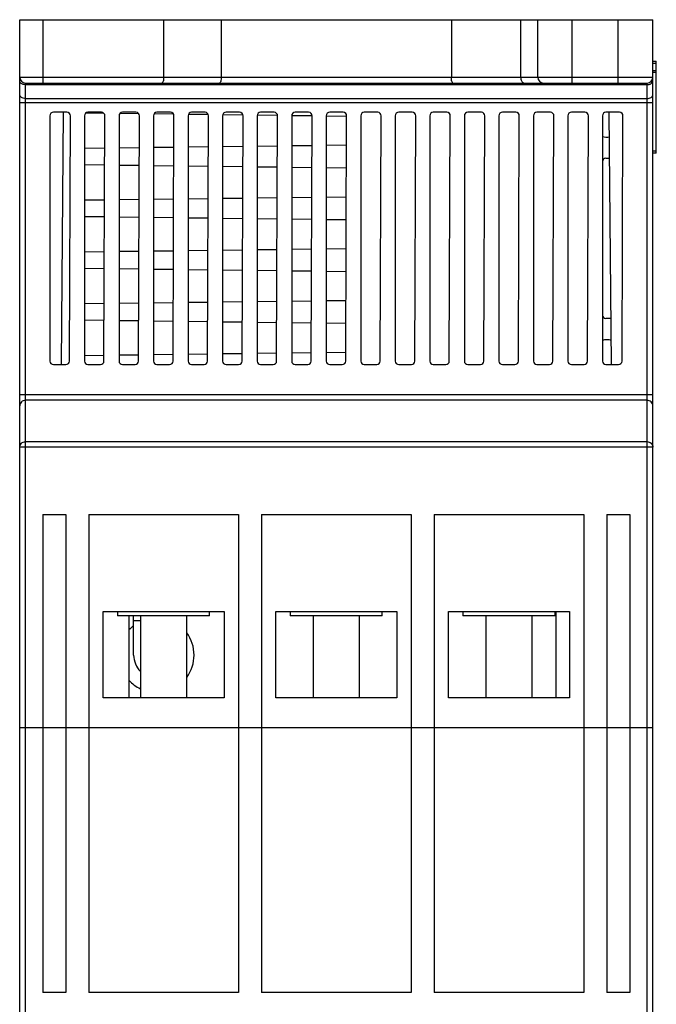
# Model space of a CAD drawing. Header units: millimetres. Extents: x -2787 to 4673, y -54 to 2046.
# Tile 3 of 124: x -2514 to -2459, y 227 to 313. Entities that reach past the tile are written whole.
import ezdxf

# ---------------------------------------------------------------- set-up
doc = ezdxf.new("R2010")
doc.units = ezdxf.units.MM
doc.header["$LTSCALE"] = 81.675
doc.layers.get('0').update_dxf_attribs({"linetype": 'CONTINUOUS'})

msp = doc.modelspace()

# ---------------------------------------------------------------- linework, layer by layer
at = {"color": 3}
for p, q in [((-2513.976, 167.4), (-2513.976, 312.9)), ((-2513.976, 312.9), (-2458.976, 312.9)), ((-2511.976, 312.9), (-2511.976, 307.4)), ((-2501.476, 312.9), (-2501.476, 307.9)), ((-2496.476, 312.9), (-2496.476, 307.9)), ((-2476.476, 312.9), (-2476.476, 307.9)), ((-2470.433, 307.9), (-2470.433, 312.9)), ((-2468.976, 307.9), (-2468.976, 312.9)), ((-2465.976, 307.4), (-2465.976, 312.9)), ((-2461.976, 307.4), (-2461.976, 312.9)), ((-2458.976, 167.4), (-2458.976, 312.9)), ((-2458.976, 309.3), (-2458.676, 309.3)), ((-2458.676, 309.1), (-2458.976, 309.1)), ((-2458.676, 301.3), (-2458.676, 309.3)), ((-2458.976, 308.5), (-2458.676, 308.5)), ((-2458.676, 308.3), (-2458.976, 308.3)), ((-2513.976, 307.9), (-2458.976, 307.9)), ((-2513.476, 166.9), (-2513.476, 307.4)), ((-2513.476, 307.4), (-2459.476, 307.4)), ((-2459.476, 307.254), (-2513.476, 307.254)), ((-2459.476, 166.9), (-2459.476, 307.4)), ((-2513.976, 305.693), (-2458.976, 305.693)), ((-2513.476, 306.047), (-2459.476, 306.047)), ((-2511.349, 304.561), (-2511.349, 283.244)), ((-2509.875, 304.861), (-2511.049, 304.861)), ((-2510.194, 304.861), (-2510.385, 282.944)), ((-2509.655, 283.242), (-2509.576, 304.537)), ((-2508.349, 304.561), (-2508.349, 283.244)), ((-2508.208, 304.809), (-2506.691, 304.791)), ((-2506.875, 304.861), (-2508.049, 304.861)), ((-2506.655, 283.242), (-2506.576, 304.537)), ((-2505.349, 304.561), (-2505.349, 283.244)), ((-2505.262, 304.773), (-2503.648, 304.754)), ((-2503.875, 304.861), (-2505.049, 304.861)), ((-2503.655, 283.242), (-2503.576, 304.537)), ((-2502.349, 304.561), (-2502.349, 283.244)), ((-2502.286, 304.737), (-2500.626, 304.717)), ((-2500.875, 304.861), (-2502.049, 304.861)), ((-2500.655, 283.242), (-2500.576, 304.537)), ((-2499.349, 304.561), (-2499.349, 283.244)), ((-2499.31, 304.701), (-2497.604, 304.68)), ((-2497.875, 304.861), (-2499.049, 304.861)), ((-2497.655, 283.242), (-2497.576, 304.537)), ((-2496.349, 304.561), (-2496.349, 283.244)), ((-2496.329, 304.664), (-2494.59, 304.643)), ((-2494.875, 304.861), (-2496.049, 304.861)), ((-2494.655, 283.242), (-2494.576, 304.537)), ((-2493.349, 304.561), (-2493.349, 283.244)), ((-2493.336, 304.628), (-2491.575, 304.606)), ((-2491.875, 304.861), (-2493.049, 304.861)), ((-2491.655, 283.242), (-2491.576, 304.537)), ((-2490.349, 304.591), (-2488.576, 304.569)), ((-2490.349, 304.561), (-2490.349, 283.244)), ((-2488.875, 304.861), (-2490.049, 304.861)), ((-2488.655, 283.242), (-2488.576, 304.537)), ((-2487.349, 304.561), (-2487.349, 283.244)), ((-2487.349, 304.554), (-2485.576, 304.533)), ((-2485.875, 304.861), (-2487.049, 304.861)), ((-2485.655, 283.242), (-2485.576, 304.537)), ((-2484.349, 304.561), (-2484.349, 283.244)), ((-2482.875, 304.861), (-2484.049, 304.861)), ((-2482.655, 283.242), (-2482.576, 304.537)), ((-2481.349, 304.561), (-2481.349, 283.244)), ((-2479.875, 304.861), (-2481.049, 304.861)), ((-2479.655, 283.242), (-2479.576, 304.537)), ((-2478.349, 304.561), (-2478.349, 283.244)), ((-2476.875, 304.861), (-2478.049, 304.861)), ((-2476.655, 283.242), (-2476.576, 304.537)), ((-2475.349, 304.561), (-2475.349, 283.244)), ((-2473.875, 304.861), (-2475.049, 304.861)), ((-2473.655, 283.242), (-2473.576, 304.537)), ((-2472.349, 304.561), (-2472.349, 283.244)), ((-2470.875, 304.861), (-2472.049, 304.861)), ((-2470.655, 283.242), (-2470.576, 304.537)), ((-2469.349, 304.561), (-2469.349, 283.244)), ((-2467.875, 304.861), (-2469.049, 304.861)), ((-2467.655, 283.242), (-2467.576, 304.537)), ((-2466.349, 304.561), (-2466.349, 283.244)), ((-2464.875, 304.861), (-2466.049, 304.861)), ((-2464.655, 283.242), (-2464.576, 304.537)), ((-2463.349, 304.561), (-2463.349, 283.244)), ((-2461.875, 304.861), (-2463.049, 304.861)), ((-2462.567, 282.944), (-2462.758, 304.861)), ((-2461.655, 283.242), (-2461.576, 304.537)), ((-2490.349, 301.96), (-2488.586, 301.981)), ((-2487.349, 301.996), (-2485.585, 302.018)), ((-2508.349, 301.74), (-2506.586, 301.761)), ((-2505.349, 301.777), (-2503.586, 301.798)), ((-2502.349, 301.813), (-2500.586, 301.835)), ((-2499.349, 301.85), (-2497.586, 301.871)), ((-2496.349, 301.887), (-2494.586, 301.908)), ((-2493.349, 301.923), (-2491.586, 301.945)), ((-2458.976, 301.5), (-2458.676, 301.5)), ((-2458.676, 301.3), (-2458.976, 301.3)), ((-2508.349, 300.311), (-2506.592, 300.29)), ((-2505.349, 300.274), (-2503.592, 300.253)), ((-2463.049, 300.861), (-2462.723, 300.861)), ((-2502.349, 300.238), (-2500.592, 300.216)), ((-2499.349, 300.201), (-2497.592, 300.18)), ((-2496.349, 300.164), (-2494.592, 300.143)), ((-2493.349, 300.128), (-2491.593, 300.106)), ((-2490.349, 300.091), (-2488.593, 300.07)), ((-2487.349, 300.054), (-2485.593, 300.033)), ((-2508.349, 297.24), (-2506.603, 297.261)), ((-2505.349, 297.277), (-2503.603, 297.298)), ((-2502.349, 297.313), (-2500.603, 297.335)), ((-2499.349, 297.35), (-2497.603, 297.371)), ((-2496.349, 297.387), (-2494.603, 297.408)), ((-2493.349, 297.423), (-2491.602, 297.445)), ((-2490.349, 297.46), (-2488.602, 297.481)), ((-2487.349, 297.496), (-2485.602, 297.518)), ((-2508.349, 295.811), (-2506.609, 295.79)), ((-2505.349, 295.774), (-2503.609, 295.753)), ((-2502.349, 295.738), (-2500.609, 295.716)), ((-2499.349, 295.701), (-2497.609, 295.68)), ((-2496.349, 295.664), (-2494.609, 295.643)), ((-2493.349, 295.628), (-2491.609, 295.607)), ((-2490.349, 295.591), (-2488.609, 295.57)), ((-2487.349, 295.554), (-2485.61, 295.533)), ((-2508.349, 292.74), (-2506.62, 292.761)), ((-2505.349, 292.777), (-2503.62, 292.798)), ((-2502.349, 292.813), (-2500.62, 292.834)), ((-2499.349, 292.85), (-2497.619, 292.871)), ((-2496.349, 292.887), (-2494.619, 292.908)), ((-2493.349, 292.923), (-2491.619, 292.944)), ((-2490.349, 292.96), (-2488.619, 292.981)), ((-2487.349, 292.996), (-2485.619, 293.018)), ((-2508.349, 291.311), (-2506.625, 291.29)), ((-2505.349, 291.274), (-2503.626, 291.253)), ((-2502.349, 291.238), (-2500.626, 291.217)), ((-2499.349, 291.201), (-2497.626, 291.18)), ((-2496.349, 291.164), (-2494.626, 291.143)), ((-2493.349, 291.128), (-2491.626, 291.107)), ((-2490.349, 291.091), (-2488.626, 291.07)), ((-2487.349, 291.054), (-2485.626, 291.033)), ((-2505.349, 288.277), (-2503.637, 288.297)), ((-2502.349, 288.313), (-2500.636, 288.334)), ((-2499.349, 288.35), (-2497.636, 288.371)), ((-2496.349, 288.387), (-2494.636, 288.407)), ((-2493.349, 288.423), (-2491.636, 288.444)), ((-2490.349, 288.46), (-2488.636, 288.481)), ((-2487.349, 288.496), (-2485.636, 288.517)), ((-2508.349, 288.24), (-2506.637, 288.261)), ((-2508.349, 286.811), (-2506.642, 286.79)), ((-2505.349, 286.774), (-2503.642, 286.754)), ((-2502.349, 286.738), (-2500.642, 286.717)), ((-2499.349, 286.701), (-2497.643, 286.68)), ((-2496.349, 286.664), (-2494.643, 286.644)), ((-2493.349, 286.628), (-2491.643, 286.607)), ((-2490.349, 286.591), (-2488.643, 286.57)), ((-2462.602, 286.944), (-2463.049, 286.944)), ((-2487.349, 286.554), (-2485.643, 286.534)), ((-2487.349, 283.996), (-2485.652, 284.017)), ((-2508.349, 283.74), (-2506.653, 283.761)), ((-2505.349, 283.777), (-2503.653, 283.797)), ((-2502.349, 283.813), (-2500.653, 283.834)), ((-2499.349, 283.85), (-2497.653, 283.871)), ((-2496.349, 283.887), (-2494.653, 283.907)), ((-2493.349, 283.923), (-2491.653, 283.944)), ((-2490.349, 283.96), (-2488.653, 283.981)), ((-2511.049, 282.944), (-2509.955, 282.944)), ((-2508.049, 282.944), (-2506.955, 282.944)), ((-2505.049, 282.944), (-2503.955, 282.944)), ((-2502.049, 282.944), (-2500.955, 282.944)), ((-2499.049, 282.944), (-2497.955, 282.944)), ((-2496.049, 282.944), (-2494.955, 282.944)), ((-2493.049, 282.944), (-2491.955, 282.944)), ((-2490.049, 282.944), (-2488.955, 282.944)), ((-2487.049, 282.944), (-2485.955, 282.944)), ((-2484.049, 282.944), (-2482.955, 282.944)), ((-2481.049, 282.944), (-2479.955, 282.944)), ((-2478.049, 282.944), (-2476.955, 282.944)), ((-2475.049, 282.944), (-2473.955, 282.944)), ((-2472.049, 282.944), (-2470.955, 282.944)), ((-2469.049, 282.944), (-2467.955, 282.944)), ((-2466.049, 282.944), (-2464.955, 282.944)), ((-2463.049, 282.944), (-2461.955, 282.944)), ((-2513.976, 280.324), (-2458.976, 280.324)), ((-2459.476, 279.836), (-2513.476, 279.836)), ((-2458.976, 275.758), (-2513.976, 275.758)), ((-2513.476, 276.246), (-2459.476, 276.246)), ((-2511.976, 269.9), (-2511.976, 228.4)), ((-2511.976, 269.9), (-2509.976, 269.9)), ((-2509.976, 269.9), (-2509.976, 228.4)), ((-2507.976, 269.9), (-2507.976, 228.4)), ((-2507.976, 269.9), (-2494.976, 269.9)), ((-2494.976, 269.9), (-2494.976, 228.4)), ((-2492.976, 269.9), (-2492.976, 228.4)), ((-2492.976, 269.9), (-2479.976, 269.9)), ((-2479.976, 269.9), (-2479.976, 228.4)), ((-2477.976, 269.9), (-2477.976, 228.4)), ((-2477.976, 269.9), (-2464.976, 269.9)), ((-2464.976, 269.9), (-2464.976, 228.4)), ((-2462.976, 269.9), (-2462.976, 228.4)), ((-2462.976, 269.9), (-2460.976, 269.9)), ((-2460.976, 269.9), (-2460.976, 228.4)), ((-2506.726, 254), (-2506.726, 261.5)), ((-2506.726, 261.5), (-2496.226, 261.5)), ((-2505.476, 261.5), (-2505.476, 261.1)), ((-2497.476, 261.1), (-2505.476, 261.1)), ((-2504.476, 254), (-2504.476, 261.1)), ((-2504.076, 257.7), (-2504.076, 261.1)), ((-2503.476, 261.1), (-2503.476, 254)), ((-2499.476, 261.1), (-2499.476, 254)), ((-2497.476, 261.1), (-2497.476, 261.5)), ((-2496.226, 261.5), (-2496.226, 254)), ((-2491.726, 254), (-2491.726, 261.5)), ((-2491.726, 261.5), (-2481.226, 261.5)), ((-2490.476, 261.5), (-2490.476, 261.1)), ((-2482.476, 261.1), (-2490.476, 261.1)), ((-2488.476, 261.1), (-2488.476, 254)), ((-2484.476, 261.1), (-2484.476, 254)), ((-2482.476, 261.1), (-2482.476, 261.5)), ((-2481.226, 261.5), (-2481.226, 254)), ((-2476.726, 254), (-2476.726, 261.5)), ((-2476.726, 261.5), (-2466.226, 261.5)), ((-2475.476, 261.5), (-2475.476, 261.1)), ((-2467.476, 261.1), (-2475.476, 261.1)), ((-2473.476, 261.1), (-2473.476, 254)), ((-2469.476, 261.1), (-2469.476, 254)), ((-2467.476, 261.1), (-2467.476, 261.5)), ((-2467.376, 254), (-2467.376, 261.5)), ((-2466.226, 261.5), (-2466.226, 254)), ((-2504.076, 260.7), (-2503.476, 260.7)), ((-2496.226, 254), (-2506.726, 254)), ((-2481.226, 254), (-2491.726, 254)), ((-2466.226, 254), (-2476.726, 254)), ((-2513.976, 251.4), (-2458.976, 251.4)), ((-2509.976, 228.4), (-2511.976, 228.4)), ((-2494.976, 228.4), (-2507.976, 228.4)), ((-2479.976, 228.4), (-2492.976, 228.4)), ((-2464.976, 228.4), (-2477.976, 228.4)), ((-2460.976, 228.4), (-2462.976, 228.4))]:
    msp.add_line(p, q, dxfattribs=at)
for centre, radius, start, end in [((-2513.476, 307.9), 0.5, 180, 270), ((-2513.476, 307.948), 0.694, 268.31826, 269.99828), ((-2468.476, 307.9), 0.5, 180, 270), ((-2459.476, 307.9), 0.5, 270, 0), ((-2459.476, 307.948), 0.694, 270.00172, 271.68174), ((-2511.049, 304.561), 0.3, 90, 180), ((-2509.875, 304.561), 0.3, 355.31909, 90), ((-2508.049, 304.561), 0.3, 90, 180), ((-2506.875, 304.561), 0.3, 355.31909, 90), ((-2505.049, 304.561), 0.3, 90, 180), ((-2503.875, 304.561), 0.3, 355.31909, 90), ((-2502.049, 304.561), 0.3, 90, 180), ((-2500.875, 304.561), 0.3, 355.31909, 90), ((-2499.049, 304.561), 0.3, 90, 180), ((-2497.875, 304.561), 0.3, 355.31909, 90), ((-2496.049, 304.561), 0.3, 90, 180), ((-2494.875, 304.561), 0.3, 355.31909, 90), ((-2493.049, 304.561), 0.3, 90, 180), ((-2491.875, 304.561), 0.3, 355.31909, 90), ((-2490.049, 304.561), 0.3, 90, 180), ((-2488.875, 304.561), 0.3, 355.31909, 90), ((-2487.049, 304.561), 0.3, 90, 180), ((-2485.875, 304.561), 0.3, 355.31909, 90), ((-2484.049, 304.561), 0.3, 90, 180), ((-2482.875, 304.561), 0.3, 355.31909, 90), ((-2481.049, 304.561), 0.3, 90, 180), ((-2479.875, 304.561), 0.3, 355.31909, 90), ((-2478.049, 304.561), 0.3, 90, 180), ((-2476.875, 304.561), 0.3, 355.31909, 90), ((-2475.049, 304.561), 0.3, 90, 180), ((-2473.875, 304.561), 0.3, 355.31909, 90), ((-2472.049, 304.561), 0.3, 90, 180), ((-2470.875, 304.561), 0.3, 355.31909, 90), ((-2469.049, 304.561), 0.3, 90, 180), ((-2467.875, 304.561), 0.3, 355.31909, 90), ((-2466.049, 304.561), 0.3, 90, 180), ((-2464.875, 304.561), 0.3, 355.31909, 90), ((-2463.049, 304.561), 0.3, 90, 180), ((-2461.875, 304.561), 0.3, 355.31909, 90), ((-2462.976, 303.902), 1.2, 251.60582, 281.37609), ((-2463.049, 300.561), 0.3, 90, 180), ((-2463.049, 287.244), 0.3, 180, 270), ((-2462.976, 283.902), 1.2, 70.71076, 108.39418), ((-2511.049, 283.244), 0.3, 180, 270), ((-2509.955, 283.244), 0.3, 270, 359.78674), ((-2508.049, 283.244), 0.3, 180, 270), ((-2506.955, 283.244), 0.3, 270, 359.78674), ((-2505.049, 283.244), 0.3, 180, 270), ((-2503.955, 283.244), 0.3, 270, 359.78674), ((-2502.049, 283.244), 0.3, 180, 270), ((-2500.955, 283.244), 0.3, 270, 359.78674), ((-2499.049, 283.244), 0.3, 180, 270), ((-2497.955, 283.244), 0.3, 270, 359.78674), ((-2496.049, 283.244), 0.3, 180, 270), ((-2494.955, 283.244), 0.3, 270, 359.78674), ((-2493.049, 283.244), 0.3, 180, 270), ((-2491.955, 283.244), 0.3, 270, 359.78674), ((-2490.049, 283.244), 0.3, 180, 270), ((-2488.955, 283.244), 0.3, 270, 359.78674), ((-2487.049, 283.244), 0.3, 180, 270), ((-2485.955, 283.244), 0.3, 270, 359.78674), ((-2484.049, 283.244), 0.3, 180, 270), ((-2482.955, 283.244), 0.3, 270, 359.78674), ((-2481.049, 283.244), 0.3, 180, 270), ((-2479.955, 283.244), 0.3, 270, 359.78674), ((-2478.049, 283.244), 0.3, 180, 270), ((-2476.955, 283.244), 0.3, 270, 359.78674), ((-2475.049, 283.244), 0.3, 180, 270), ((-2473.955, 283.244), 0.3, 270, 359.78674), ((-2472.049, 283.244), 0.3, 180, 270), ((-2470.955, 283.244), 0.3, 270, 359.78674), ((-2469.049, 283.244), 0.3, 180, 270), ((-2467.955, 283.244), 0.3, 270, 359.78674), ((-2466.049, 283.244), 0.3, 180, 270), ((-2464.955, 283.244), 0.3, 270, 359.78674), ((-2463.049, 283.244), 0.3, 180, 270), ((-2461.955, 283.244), 0.3, 270, 359.78674), ((-2502.076, 257.7), 3.25, 128.08344, 137.76852), ((-2502.076, 257.7), 3.25, 323.39285, 36.60678), ((-2502.076, 257.7), 2, 180, 225.5276), ((-2502.076, 257.7), 3.25, 222.22429, 244.38282)]:
    msp.add_arc(centre, radius, start, end, dxfattribs=at)
for points, knots in [([(-2513.667, 307.281), (-2513.75, 307.305), (-2513.899, 307.379), (-2513.976, 307.536), (-2513.976, 307.608)], [0, 0, 0, 0, 0.548205, 1, 1, 1, 1]), ([(-2501.476, 307.9), (-2501.476, 307.781), (-2501.492, 307.618), (-2501.544, 307.451), (-2501.593, 307.4), (-2501.615, 307.4)], [0, 0, 0, 0, 0.667146, 0.881413, 1, 1, 1, 1]), ([(-2496.476, 307.9), (-2496.476, 307.781), (-2496.492, 307.618), (-2496.544, 307.451), (-2496.593, 307.4), (-2496.615, 307.4)], [0, 0, 0, 0, 0.667127, 0.881417, 1, 1, 1, 1]), ([(-2476.338, 307.4), (-2476.359, 307.4), (-2476.408, 307.451), (-2476.46, 307.618), (-2476.476, 307.781), (-2476.476, 307.9)], [0, 0, 0, 0, 0.118574, 0.332833, 1, 1, 1, 1]), ([(-2470.175, 307.4), (-2470.253, 307.4), (-2470.365, 307.528), (-2470.419, 307.713), (-2470.433, 307.836), (-2470.433, 307.9)], [0, 0, 0, 0, 0.390907, 0.678035, 1, 1, 1, 1]), ([(-2459.285, 307.281), (-2459.202, 307.305), (-2459.053, 307.379), (-2458.976, 307.536), (-2458.976, 307.608)], [0, 0, 0, 0, 0.548205, 1, 1, 1, 1]), ([(-2513.476, 306.047), (-2513.54, 306.047), (-2513.665, 306.064), (-2513.829, 306.138), (-2513.946, 306.253), (-2513.976, 306.354), (-2513.976, 306.4)], [0, 0, 0, 0, 0.28797, 0.555344, 0.790533, 1, 1, 1, 1]), ([(-2459.476, 306.047), (-2459.412, 306.047), (-2459.287, 306.064), (-2459.123, 306.138), (-2459.007, 306.253), (-2458.976, 306.354), (-2458.976, 306.4)], [0, 0, 0, 0, 0.28797, 0.555344, 0.790533, 1, 1, 1, 1]), ([(-2513.476, 279.836), (-2513.603, 279.836), (-2513.866, 279.735), (-2513.976, 279.474), (-2513.976, 279.349)], [0, 0, 0, 0, 0.504439, 1, 1, 1, 1]), ([(-2458.976, 279.349), (-2458.976, 279.474), (-2459.086, 279.735), (-2459.349, 279.836), (-2459.476, 279.836)], [0, 0, 0, 0, 0.495561, 1, 1, 1, 1]), ([(-2513.976, 275.758), (-2513.976, 275.883), (-2513.866, 276.144), (-2513.603, 276.246), (-2513.476, 276.246)], [0, 0, 0, 0, 0.495562, 1, 1, 1, 1]), ([(-2459.476, 276.246), (-2459.349, 276.246), (-2459.086, 276.144), (-2458.976, 275.883), (-2458.976, 275.758)], [0, 0, 0, 0, 0.504438, 1, 1, 1, 1])]:
    msp.add_open_spline(points, degree=3, knots=knots, dxfattribs=at)
for points in [[(-2513.496, 307.254), (-2513.554, 307.256), (-2513.612, 307.265), (-2513.667, 307.281)], [(-2459.456, 307.254), (-2459.398, 307.256), (-2459.34, 307.265), (-2459.285, 307.281)]]:
    msp.add_open_spline(points, degree=3, dxfattribs=at)

doc.saveas('drawing.dxf')
